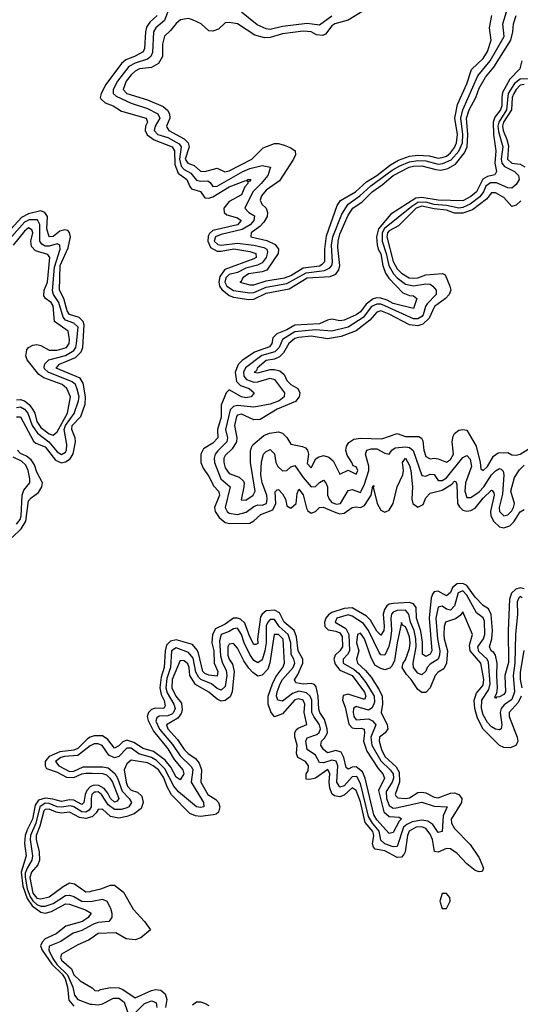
# Model space of a CAD drawing. Header units: inches. Extents: x 2710751 to 2829008, y 857003 to 965602.
# Tile 164 of 256: x 2769646 to 2772091, y 890466 to 895270. Entities that reach past the tile are written whole.
import ezdxf

# ---------------------------------------------------------------- set-up
doc = ezdxf.new("R2010")
doc.units = ezdxf.units.IN
doc.header["$MEASUREMENT"] = 0
doc.layers.add('C7869', color=7, linetype='Continuous')
doc.layers.add('C7879', color=7, linetype='Continuous')

msp = doc.modelspace()

# ---------------------------------------------------------------- linework, layer by layer
at = {"layer": 'C7869', "color": 2}
for points, elevation in [([(2769630, 893331.6), (2769650, 893331.8), (2769713.7, 893213.7), (2769724.6, 893204.6), (2769770, 893186), (2769821.1, 893121.1), (2769850, 893108.7), (2769870, 893113.4), (2769893, 893127), (2769907.5, 893152.5), (2769919.1, 893210), (2769917.7, 893230), (2769901, 893270), (2769902.7, 893290), (2769945.4, 893334.6), (2769966.3, 893393.7), (2769968.2, 893430), (2769956.2, 893496.2), (2769941.6, 893521.6), (2769825.1, 893570), (2769841.2, 893590), (2769918.8, 893621.2), (2769946.6, 893650), (2769954.8, 893670), (2769961.2, 893781.2), (2769956.8, 893796.8), (2769936.5, 893816.5), (2769890, 893831.3), (2769878.2, 893850), (2769861.8, 893910), (2769840.3, 893950), (2769844.7, 894070), (2769883.7, 894156.3), (2769894.8, 894210), (2769890, 894232.3), (2769880.8, 894240.8), (2769865.4, 894245.4), (2769842.5, 894237.5), (2769810, 894213), (2769789.8, 894209.8), (2769778.8, 894250), (2769782, 894310), (2769769.8, 894329.8), (2769750, 894336.8), (2769690, 894322.5), (2769654.9, 894305.1), (2769550, 894191.6)], 2), ([(2769630, 893378.4), (2769650, 893380.7), (2769670.1, 893370.1), (2769685.6, 893350), (2769707.1, 893290), (2769732.9, 893252.9), (2769789.2, 893210), (2769830, 893162), (2769850, 893149.2), (2769870, 893159.5), (2769875.3, 893170), (2769877.1, 893197.1), (2769864.1, 893270), (2769870, 893290.2), (2769911.6, 893348.4), (2769933.3, 893410), (2769936, 893430), (2769926.8, 893466.8), (2769918, 893490), (2769903.2, 893503.2), (2769784.7, 893550), (2769767.1, 893567.1), (2769765.3, 893574.7), (2769768.6, 893591.4), (2769789.4, 893610), (2769870, 893631.7), (2769910, 893655.2), (2769919.8, 893670), (2769924.1, 893690), (2769931.3, 893770), (2769910, 893789.8), (2769870, 893804.6), (2769857.9, 893817.9), (2769837.9, 893890), (2769810.8, 893930), (2769806.4, 893946.4), (2769816.7, 894063.3), (2769843.5, 894150), (2769842.7, 894170), (2769830, 894175.8), (2769790, 894164.6), (2769770, 894165.7), (2769754.1, 894174.1), (2769745, 894190), (2769745, 894270), (2769733.7, 894293.7), (2769693.2, 894293.2), (2769670, 894281.8), (2769608.3, 894211.7)], 6), ([(2769630, 893414.9), (2769650, 893417.6), (2769670, 893410.3), (2769692.2, 893392.2), (2769709.5, 893369.5), (2769720.2, 893350), (2769730.2, 893310), (2769750, 893280.9), (2769790, 893249.1), (2769810, 893242.6), (2769830, 893259.5), (2769879.8, 893350), (2769895.1, 893430), (2769876.9, 893470), (2769853.6, 893490), (2769763.4, 893523.4), (2769739.1, 893539.1), (2769683.5, 893610), (2769676.9, 893630), (2769681.5, 893658.5), (2769690, 893670.6), (2769710, 893682.4), (2769730, 893684.9), (2769750, 893680.3), (2769790, 893658), (2769830, 893656.9), (2769874.7, 893670), (2769887.6, 893690), (2769889.6, 893710), (2769883.7, 893750), (2769816.9, 893796.9), (2769810, 893874.5), (2769799.7, 893890), (2769771.8, 893910), (2769763.5, 893923.5), (2769766, 893950), (2769782.7, 893990), (2769794.2, 894110), (2769784, 894124), (2769722.8, 894142.8), (2769703.7, 894163.7), (2769701.3, 894190), (2769710.9, 894230), (2769705.4, 894245.4), (2769690, 894253.7), (2769670, 894238.7), (2769614.6, 894170)], 10), ([(2769610, 892743.1), (2769653.6, 892786.4), (2769676.9, 892823.1), (2769690, 892922.8), (2769702.4, 892937.6), (2769737.6, 892962.4), (2769754.3, 892990), (2769756.9, 893010), (2769730, 893062.7), (2769718.7, 893098.7), (2769702.8, 893122.8), (2769680.1, 893140.1), (2769650, 893154), (2769635.1, 893170)], 2), ([(2769630, 892808.1), (2769648.4, 892831.6), (2769653.2, 892850), (2769657.7, 892950), (2769665.8, 892974.2), (2769695.6, 893010), (2769696, 893030), (2769687.8, 893070), (2769676, 893096), (2769655.5, 893115.5), (2769615.2, 893135.2)], 6), ([(2770000, 891772.6), (2769990.9, 891769.1), (2769978, 891762), (2769930, 891713.5), (2769910, 891705.8), (2769841.6, 891698.4), (2769790, 891674.4), (2769778.3, 891661.7), (2769771.1, 891650), (2769770.2, 891630.2), (2769777.2, 891617.2), (2769830, 891598.8), (2769874.4, 891574.4), (2769910, 891571.9), (2769950, 891590.2), (2769970, 891593.7), (2770000, 891593.3)], 2), ([(2770000, 891732.7), (2769990, 891727.9), (2769930, 891679.8), (2769864.4, 891675.6), (2769847.2, 891670), (2769820.4, 891650), (2769837, 891630), (2769890, 891601.2), (2769910, 891603.7), (2769956.1, 891623.9), (2770000, 891624.6)], 6), ([(2770000, 891531.4), (2769990, 891527.6), (2769974.2, 891510), (2769965.8, 891490), (2769960.3, 891450), (2769950, 891440.5), (2769910, 891461.8), (2769890, 891463.7), (2769850, 891455.1), (2769807.6, 891467.6), (2769770, 891471.9), (2769738.4, 891461.6), (2769722, 891438), (2769709.1, 891370), (2769682.4, 891317.6), (2769673.6, 891290), (2769670.1, 891250.1), (2769678.2, 891190), (2769652.7, 891110), (2769662.1, 891042.1), (2769682, 890982), (2769706.4, 890946.4), (2769750, 890914.8), (2769770, 890911), (2769801.7, 890918.3), (2769870, 890955.8), (2769890, 890954.9), (2769967.6, 890927.6), (2769995.5, 890910), (2769980.4, 890890), (2769953, 890870), (2769872, 890848), (2769823.8, 890810), (2769770, 890786.2), (2769755.5, 890770), (2769748.7, 890751.3), (2769755.3, 890730), (2769802.7, 890662.7), (2769853.2, 890613.2), (2769867.6, 890590), (2769879.2, 890550), (2769886.9, 890486.9), (2769910, 890457.3)], 2), ([(2770000, 891490.8), (2769999.3, 891490), (2769994.8, 891470), (2769995.3, 891430), (2769986.2, 891413.8), (2769970, 891404.1), (2769950, 891404.5), (2769910, 891429.1), (2769893.7, 891433.7), (2769850, 891427.4), (2769830, 891429.9), (2769790, 891446.1), (2769770, 891447.4), (2769745.1, 891430), (2769725.2, 891350), (2769699.5, 891290), (2769697.2, 891270), (2769709.4, 891190), (2769705.5, 891170), (2769682, 891130), (2769673.6, 891106.4), (2769672.9, 891087.1), (2769683.1, 891030), (2769698.1, 890990), (2769710, 890971.7), (2769730, 890952.8), (2769750, 890944.4), (2769770, 890944.6), (2769810, 890957.1), (2769870, 890996.2), (2769890, 890999.1), (2769910, 890992.7), (2769950, 890968.5), (2769990, 890968.3), (2770000, 890969.9)], 6), ([(2770000, 891381.5), (2769999.2, 891380.8), (2769970, 891373.2), (2769937.7, 891377.7), (2769890, 891402.7), (2769850, 891399.4), (2769823.9, 891403.9), (2769790, 891417.7), (2769770, 891417.2), (2769764.3, 891410), (2769745.1, 891334.9), (2769727.1, 891290), (2769726.8, 891270), (2769741.8, 891210), (2769743.2, 891170), (2769734.1, 891145.9), (2769703.6, 891110), (2769695.6, 891084.4), (2769710, 891008), (2769730, 890983.5), (2769750, 890980.9), (2769790, 890990.4), (2769858.5, 891041.5), (2769890, 891058), (2769914.6, 891054.6), (2769970, 891015.5), (2769990, 891016.4), (2770000, 891019)], 10), ([(2770000, 890853.3), (2769950, 890826), (2769907.5, 890812.5), (2769847.5, 890772.5), (2769790.5, 890750), (2769788.4, 890730), (2769807.9, 890690), (2769830, 890659.4), (2769880.4, 890610), (2769905.5, 890550), (2769914.3, 890510), (2769930.4, 890490), (2769990, 890467), (2770000, 890466.1)], 6), ([(2770000, 890791), (2769981.7, 890778.3), (2769930, 890755.6), (2769850.8, 890710), (2769845.7, 890694.3), (2769850, 890680.7), (2769898.9, 890638.9), (2769910.6, 890610), (2769941.2, 890581.2), (2770000, 890545.8)], 10)]:
    msp.add_lwpolyline(points, dxfattribs=dict(at, elevation=elevation))
at = {"layer": 'C7879', "color": 2}
for points, elevation in [([(2770370.4, 895310), (2770353.3, 895266.7), (2770310.3, 895230), (2770299.7, 895210), (2770295, 895110), (2770287.4, 895090), (2770270, 895077.8), (2770210, 895058.7), (2770179, 895041), (2770124.2, 894970), (2770102.3, 894930), (2770102.4, 894910), (2770117, 894897), (2770190, 894862.4), (2770270, 894836.9), (2770320.3, 894810), (2770330.2, 894790), (2770307.1, 894750), (2770302.8, 894730), (2770321.3, 894710), (2770370, 894695.8), (2770425.1, 894665.1), (2770435.2, 894650), (2770426.7, 894590), (2770435.3, 894555.3), (2770450, 894538.5), (2770481.5, 894521.5), (2770510, 894487.4), (2770530, 894482.2), (2770564.4, 894484.4), (2770576.2, 894476.2), (2770590, 894455.5), (2770610, 894457.7), (2770736.3, 894530), (2770770, 894544.1), (2770830, 894559.3), (2770870.6, 894550.6), (2770858, 894510), (2770825.8, 894470), (2770784.9, 894430), (2770746.4, 894350), (2770765.5, 894330), (2770792.4, 894312.4), (2770790.3, 894290), (2770771.2, 894268.8), (2770732.9, 894247.1), (2770630, 894222.4), (2770602.8, 894210), (2770596.5, 894190), (2770613.2, 894173.2), (2770630, 894169.5), (2770710, 894180.1), (2770789.8, 894170.2), (2770838.6, 894158.6), (2770852.9, 894150), (2770856.5, 894136.5), (2770849.2, 894110), (2770830, 894083.1), (2770807.5, 894072.5), (2770750, 894057.4), (2770710, 894036.8), (2770670, 894026.2), (2770661.1, 894018.9), (2770653, 894010), (2770648.8, 893990), (2770657.5, 893970), (2770690, 893948.7), (2770770, 893936.6), (2770790, 893938.6), (2770850, 893964.3), (2770950, 893982.8), (2771044.7, 894035.3), (2771134.3, 894045.7), (2771161.1, 894058.9), (2771170.8, 894070), (2771173.6, 894086.4), (2771169.1, 894169.1), (2771175.9, 894210), (2771219.2, 894320.8), (2771249.9, 894370.1), (2771306.6, 894410), (2771361, 894459), (2771464.4, 894535.6), (2771502.5, 894557.5), (2771550, 894577.2), (2771590, 894583.8), (2771630, 894581.3), (2771690, 894565.6), (2771712.1, 894567.9), (2771753.5, 894586.5), (2771790.8, 894629.2), (2771808, 894670), (2771810.5, 894710), (2771801.1, 894790), (2771810.6, 894830), (2771884, 894996), (2771944.2, 895070), (2772011.7, 895188.3), (2772005.3, 895250), (2772029.8, 895330.2)], 6), ([(2771330, 895316.4), (2771250, 895268), (2771184.9, 895250), (2771170, 895239.6), (2771140.3, 895199.7), (2771126.9, 895193.1), (2771096.4, 895196.4), (2771070, 895210.8), (2771030, 895214.6), (2770930, 895201.5), (2770870, 895183), (2770842, 895182), (2770795.2, 895195.2), (2770709.4, 895249.4), (2770670, 895256), (2770650, 895254.5), (2770616.5, 895223.5), (2770590, 895213.6), (2770570, 895216.2), (2770532, 895250), (2770490, 895269.6), (2770470, 895275.6), (2770432, 895270), (2770410, 895252), (2770382.9, 895217.1), (2770354, 895190), (2770343.1, 895150), (2770343.8, 895090), (2770324, 895056), (2770290, 895037.4), (2770231.3, 895030), (2770210, 895018.9), (2770190, 895001.6), (2770166.5, 894970), (2770152.2, 894930), (2770170, 894910.4), (2770270, 894879.6), (2770346.2, 894846.2), (2770368.3, 894828.3), (2770378.3, 894810), (2770379.6, 894790), (2770363.1, 894750), (2770365.2, 894745.2), (2770374.4, 894730), (2770449.5, 894689.5), (2770468.9, 894670), (2770473.4, 894650), (2770454.9, 894590), (2770466.7, 894570), (2770498.9, 894558.9), (2770530, 894530.4), (2770550, 894529.1), (2770610, 894545.5), (2770648.5, 894528.5), (2770670, 894532.4), (2770779.6, 894590), (2770835.1, 894644.9), (2770890, 894666.4), (2770910, 894666), (2770938, 894658), (2770970, 894644.9), (2770990.8, 894630), (2770993.4, 894610), (2770983.8, 894590), (2770915.6, 894484.4), (2770850, 894438.4), (2770826.4, 894410), (2770820.4, 894390), (2770828, 894370), (2770850.6, 894350), (2770857.1, 894330), (2770854, 894310), (2770838.4, 894281.6), (2770819.1, 894260.9), (2770776.3, 894230), (2770774.8, 894210), (2770852.5, 894192.5), (2770893.7, 894173.7), (2770910.7, 894150), (2770908.7, 894130), (2770852.5, 894047.5), (2770830, 894039.1), (2770763.8, 894030), (2770735.5, 894010), (2770728, 893992), (2770722, 893990), (2770770, 893977), (2770790, 893976), (2770850, 893996), (2770939.3, 894010), (2770970, 894022.2), (2771030, 894058.6), (2771110, 894069.4), (2771123.5, 894076.5), (2771136.4, 894090), (2771135.8, 894150), (2771144.1, 894215.9), (2771196.4, 894363.6), (2771212.9, 894387.1), (2771285.6, 894430), (2771340.4, 894479.6), (2771390, 894510.3), (2771457.4, 894562.6), (2771495.6, 894584.4), (2771550, 894604), (2771590, 894608.8), (2771646, 894606), (2771690, 894594.9), (2771710, 894597.6), (2771730, 894604.7), (2771750, 894620.2), (2771770, 894645.7), (2771779.8, 894670), (2771783.5, 894710), (2771771.5, 894790), (2771784.2, 894855.8), (2771830, 894957.3), (2771852.4, 895027.6), (2771910, 895080.5), (2771930, 895114.8), (2771949.2, 895170), (2771940.9, 895230), (2771951.8, 895290)], 10), ([(2770317.4, 895290), (2770281.5, 895258.5), (2770266.1, 895233.9), (2770260.2, 895210), (2770255.6, 895130), (2770250, 895113.2), (2770207.3, 895090), (2770165.4, 895074.6), (2770143.5, 895056.5), (2770066.4, 894953.6), (2770043.7, 894910), (2770039.5, 894890), (2770043.2, 894883.2), (2770064.1, 894864.1), (2770102.8, 894850), (2770144.2, 894824.2), (2770264, 894790), (2770270.3, 894770), (2770261.1, 894750), (2770259.6, 894730), (2770268.2, 894708.2), (2770303.6, 894683.6), (2770390.3, 894650), (2770402, 894630), (2770403.5, 894563.5), (2770420.7, 894520.7), (2770462.6, 894490), (2770476.4, 894456.4), (2770485.4, 894445.4), (2770530, 894432), (2770550, 894401.6), (2770570, 894398.9), (2770590, 894405.2), (2770670, 894454.7), (2770750, 894484.7), (2770758, 894482), (2770758, 894490), (2770774.8, 894490), (2770770, 894482), (2770761, 894479), (2770761, 894470), (2770745.8, 894454.2), (2770730, 894415.1), (2770670, 894383.5), (2770643.1, 894350), (2770645.3, 894330), (2770658.2, 894318.2), (2770710, 894303.7), (2770728.2, 894290), (2770710, 894269.1), (2770590, 894241.5), (2770573.6, 894226.4), (2770566.8, 894213.2), (2770564.9, 894190), (2770578.6, 894158.6), (2770610, 894141.2), (2770630, 894140.2), (2770691.5, 894151.5), (2770770, 894139), (2770799.1, 894130), (2770800.4, 894110), (2770790, 894103.5), (2770648.4, 894051.6), (2770623.7, 894016.3), (2770618.9, 893990), (2770622.8, 893970), (2770633.1, 893953.1), (2770670, 893923.6), (2770690, 893916.5), (2770764.8, 893904.8), (2770790, 893906.2), (2770850, 893935.8), (2770963, 893957), (2771050, 894010.1), (2771163, 894017), (2771190.8, 894029.2), (2771205.3, 894050), (2771208.9, 894070), (2771199.1, 894159.1), (2771200.7, 894190), (2771210, 894223.8), (2771250, 894317), (2771272.6, 894350), (2771318.1, 894381.9), (2771367.4, 894430), (2771416.3, 894463.7), (2771470, 894510.2), (2771547.8, 894550), (2771570, 894556.1), (2771610, 894557.4), (2771678.3, 894538.3), (2771703.5, 894536.5), (2771736.5, 894543.5), (2771774.4, 894565.6), (2771819, 894621), (2771831.1, 894650), (2771835, 894710), (2771828.4, 894790), (2771841.8, 894830), (2771873, 894890), (2771890, 894935.5), (2771920.5, 894990), (2771961.8, 895038.2), (2772044.4, 895170), (2772054, 895210), (2772057, 895250), (2772070, 895291)], 2), ([(2771170, 895287.7), (2771110, 895242.7), (2771050, 895252.1), (2770930, 895236.8), (2770870, 895222.9), (2770850, 895225), (2770805.5, 895245.5), (2770730, 895306)], 6), ([(2772098.7, 895070), (2772088, 895030), (2772040.3, 894979.7), (2772004.7, 894915.3), (2772000.2, 894890), (2772001.2, 894850), (2771994.5, 894830), (2771966, 894794), (2771958, 894770), (2771959.7, 894710), (2771972.1, 894630), (2771966.3, 894570), (2771974.4, 894530), (2771966.4, 894513.6), (2771930, 894504.5), (2771907.3, 894492.7), (2771876.9, 894430), (2771850, 894407), (2771810, 894385.8), (2771690, 894388.7), (2771610, 894403), (2771581.3, 894398.7), (2771459.4, 894320.6), (2771398.5, 894250), (2771388.9, 894210), (2771392.1, 894172.1), (2771397.2, 894150), (2771410, 894127.3), (2771419.3, 894070), (2771432.8, 894032.8), (2771448.4, 894008.4), (2771518, 893938), (2771550, 893924.9), (2771570, 893922.8), (2771586, 893910), (2771570, 893861.2), (2771470, 893885), (2771441, 893901), (2771410, 893911.1), (2771390, 893912.3), (2771372.6, 893907.4), (2771337.6, 893882.4), (2771310, 893844.2), (2771290, 893829.8), (2771230, 893803.5), (2771210, 893800.4), (2771170, 893808.2), (2771150, 893804.7), (2771110, 893785.7), (2770990, 893780.3), (2770950, 893756.4), (2770901.9, 893738.1), (2770882.2, 893717.8), (2770877.4, 893690), (2770865.4, 893674.6), (2770792.9, 893647.1), (2770733.1, 893606.9), (2770712.8, 893587.2), (2770697.7, 893550), (2770704.5, 893504.5), (2770724.7, 893484.7), (2770766.8, 893470), (2770790.6, 893450), (2770776.3, 893430), (2770750, 893424.4), (2770729.3, 893430), (2770670, 893463.7), (2770654, 893450), (2770630.3, 893390), (2770630.2, 893330), (2770612.4, 893270), (2770613.1, 893230), (2770590, 893203.6), (2770543.4, 893176.6), (2770530.4, 893149.6), (2770530.4, 893110), (2770542.2, 893082.2), (2770570, 893040.7), (2770593.8, 892993.8), (2770617.1, 892970), (2770619.9, 892959.9), (2770622, 892950), (2770598.3, 892890), (2770600.3, 892870), (2770620.7, 892840.7), (2770650, 892817.4), (2770672.6, 892812.6), (2770770, 892814), (2770790, 892825.5), (2770824.1, 892855.9), (2770882, 892878), (2770897.4, 892910), (2770893.6, 892966.4), (2770903.7, 892976.3), (2770910, 892977.3), (2770930, 892957.3), (2770944.4, 892930), (2770950, 892898), (2770970, 892886.4), (2770996.2, 892910), (2771002, 892958), (2771010, 892978.8), (2771030, 892951), (2771046.1, 892886.1), (2771053.8, 892873.8), (2771070, 892862), (2771090, 892870.6), (2771110, 892890.5), (2771127.8, 892892.2), (2771190, 892864.9), (2771210, 892859.6), (2771230, 892862), (2771270, 892890.4), (2771290, 892894), (2771310, 892890.4), (2771330, 892900.5), (2771362, 892950), (2771370, 892994), (2771378, 892998), (2771371.6, 892988.4), (2771392.2, 892910), (2771410, 892877.3), (2771430, 892867.7), (2771450, 892876.3), (2771469.8, 892910.2), (2771489, 892991), (2771517.6, 893050), (2771521.3, 893070), (2771516, 893110), (2771530, 893130.4), (2771550, 893094.8), (2771555.6, 893070), (2771565.2, 892990), (2771561.5, 892930), (2771566, 892910), (2771590, 892891.7), (2771616, 892904), (2771630, 892937.3), (2771650, 892960.4), (2771710, 892975.2), (2771755.8, 893004.2), (2771770, 893019.1), (2771776.7, 893016.7), (2771781.6, 893001.6), (2771784.6, 892910), (2771793.4, 892893.4), (2771810, 892877.6), (2771830, 892872), (2771850, 892875.3), (2771870, 892886.4), (2771910, 892934.9), (2771950, 892974.4), (2771953.7, 892973.7), (2771962, 892962), (2771963.1, 892950), (2771944.9, 892870), (2771947.4, 892850), (2771961.8, 892821.8), (2771990, 892795.3), (2772010, 892790.3), (2772039.3, 892800.7), (2772060.1, 892819.9), (2772090, 892868.5), (2772110, 892879.5)], 2), ([(2772138.9, 894981.1), (2772090, 894980.6), (2772061.8, 894958.2), (2772031.9, 894910), (2772022.7, 894830), (2771985.4, 894770), (2771981.7, 894750), (2771984.1, 894724.1), (2772005.1, 894650), (2771997.9, 894590), (2772001.4, 894570), (2772014.2, 894554.2), (2772063.1, 894530), (2772082.6, 894510), (2772084.6, 894490), (2772070, 894465.6), (2772050, 894448), (2772030, 894449.8), (2771974.4, 894474.4), (2771945.4, 894474.6), (2771923, 894457), (2771910.6, 894429.4), (2771893.5, 894406.5), (2771846.7, 894370), (2771810, 894353.3), (2771790, 894351.2), (2771730, 894363.6), (2771670, 894367.9), (2771630, 894379), (2771590, 894377.4), (2771560.9, 894359.1), (2771428.2, 894251.8), (2771416.8, 894230), (2771416.4, 894190), (2771435.8, 894130), (2771448.2, 894070), (2771472, 894030), (2771490.2, 894010), (2771530, 893979.3), (2771570, 893971.8), (2771630, 893981.3), (2771650, 893979), (2771664.4, 893970), (2771680.3, 893950), (2771679.5, 893930), (2771635.7, 893884.3), (2771627.3, 893870), (2771616.5, 893830), (2771610, 893822), (2771590, 893810.8), (2771570, 893809.9), (2771430, 893874.7), (2771410, 893882.3), (2771390, 893882.7), (2771364.7, 893870), (2771323.5, 893816.5), (2771249.5, 893770.5), (2771170, 893750.9), (2771090, 893757.2), (2770990, 893746.4), (2770929.1, 893710), (2770912.7, 893670), (2770892.7, 893650), (2770828.2, 893631.8), (2770748.9, 893571.1), (2770739.7, 893550), (2770740.7, 893530), (2770754.5, 893514.5), (2770790, 893502.2), (2770810, 893502.3), (2770870, 893520.7), (2770890, 893514.3), (2770939.5, 893450), (2770937.6, 893430), (2770914, 893410), (2770870, 893394), (2770790, 893379.1), (2770710, 893387.8), (2770690, 893382.7), (2770673.4, 893366.6), (2770651.2, 893270), (2770661.2, 893230), (2770658, 893210), (2770613.4, 893166.6), (2770601.3, 893150), (2770595.5, 893130), (2770597.3, 893110), (2770628, 893030), (2770674, 892990), (2770649.2, 892889.2), (2770659.5, 892870), (2770670, 892862.3), (2770710, 892856.5), (2770752.4, 892867.6), (2770790, 892894.3), (2770810, 892902.3), (2770830, 892902), (2770851.1, 892910), (2770855.1, 892930), (2770852.7, 892950), (2770830.7, 893010.7), (2770823.7, 893050), (2770827.1, 893112.9), (2770837, 893150), (2770850, 893163), (2770870, 893172.4), (2770890, 893151.3), (2770897.4, 893110), (2770907.4, 893090), (2770930, 893068.2), (2770950, 893070.4), (2770970, 893088.4), (2770990, 893095.5), (2771030, 893036.5), (2771070, 892990.4), (2771090, 892992.4), (2771110, 893012.4), (2771130, 893023), (2771141.6, 893010), (2771148.7, 892990), (2771150.2, 892950), (2771157.3, 892930), (2771170, 892914.6), (2771193.8, 892906.2), (2771213.3, 892910), (2771250, 892972.7), (2771270, 892978.4), (2771310, 892963.8), (2771314.3, 892970), (2771330, 893004), (2771350.6, 893070), (2771351.5, 893091.5), (2771335.1, 893150), (2771341.2, 893170), (2771363.1, 893176.9), (2771390, 893176.1), (2771430, 893155.5), (2771450, 893150.8), (2771463.7, 893170), (2771479.4, 893180.6), (2771530, 893186), (2771550, 893183.1), (2771568.1, 893168.1), (2771610, 893046.8), (2771630, 893043), (2771650, 893052), (2771670, 893050.4), (2771690, 893022.4), (2771710, 893020.9), (2771730, 893035.3), (2771810, 893134.4), (2771830, 893144.4), (2771845.7, 893125.7), (2771852.8, 893090), (2771823, 893010), (2771820.7, 892970), (2771830, 892939.3), (2771850, 892938), (2771890, 892966.7), (2771912.9, 892990), (2771950, 893048.7), (2771970, 893068.7), (2771990, 893080.4), (2771997.2, 893077.2), (2772006.7, 893066.7), (2772010.3, 893050), (2772004.2, 892955.8), (2771988.2, 892890), (2771989.1, 892870), (2772010, 892848.8), (2772030, 892854), (2772050, 892874.4), (2772058.2, 892890), (2772063.1, 892910), (2772044.4, 892970), (2772063.3, 893036.7), (2772086.5, 893073.5), (2772110, 893096.4)], 6), ([(2772110, 894953.6), (2772089.6, 894950.4), (2772070, 894929.7), (2772058.9, 894910), (2772051.1, 894890), (2772047.5, 894830), (2772009.5, 894770), (2772004.7, 894750), (2772006.5, 894730), (2772025.8, 894685.8), (2772034, 894654), (2772028.4, 894590), (2772050, 894570.3), (2772090, 894564.6), (2772112.9, 894552.9)], 10), ([(2772094, 894386), (2772070, 894364.5), (2772050, 894359.3), (2772010, 894402), (2771970, 894425.2), (2771950, 894425.2), (2771925.4, 894394.6), (2771856.9, 894343.1), (2771810, 894325.8), (2771770, 894326.4), (2771730, 894339.9), (2771670, 894346.6), (2771610, 894360.7), (2771581.8, 894350), (2771495.3, 894264.7), (2771450, 894239.8), (2771442.5, 894230), (2771438.7, 894210), (2771469.4, 894090), (2771490, 894053.7), (2771510, 894033.1), (2771548, 894010), (2771570, 894008.2), (2771590, 894010.3), (2771630, 894025.2), (2771711.6, 894031.6), (2771724.7, 894024.7), (2771747.3, 893970), (2771751.3, 893950), (2771743, 893930), (2771724.9, 893910), (2771672.2, 893870), (2771645.9, 893814.1), (2771615.3, 893784.7), (2771590, 893777.1), (2771550, 893781.5), (2771450, 893834), (2771410, 893849.7), (2771390, 893843.6), (2771356.7, 893803.3), (2771288.6, 893751.4), (2771216.2, 893723.8), (2771150, 893712.9), (2771070, 893725.4), (2771010, 893719.8), (2770990, 893713.8), (2770960.2, 893690), (2770934.9, 893645.1), (2770915, 893625), (2770890, 893613.8), (2770850, 893607.3), (2770805.5, 893570), (2770802.8, 893557.2), (2770792, 893550), (2770810, 893547), (2770870, 893563.6), (2770890, 893564), (2770917.2, 893557.2), (2770938.4, 893538.4), (2770950.4, 893510), (2770970, 893490.4), (2771004, 893470), (2771014.9, 893450), (2771010.5, 893430), (2770992.4, 893407.6), (2770903.8, 893370), (2770820.9, 893319.1), (2770790, 893316.9), (2770730, 893344.7), (2770710, 893340.7), (2770705.7, 893334.3), (2770696, 893290), (2770706.3, 893230), (2770704.6, 893210), (2770684.2, 893175.8), (2770650, 893143.7), (2770643.1, 893130), (2770643.6, 893110), (2770650, 893084), (2770670, 893056.4), (2770718.5, 893038.5), (2770738.5, 893018.5), (2770742.4, 893010), (2770741.1, 892990), (2770728, 892928), (2770750, 892926.4), (2770786.6, 892950), (2770796.3, 892970), (2770772.6, 893110), (2770773.4, 893166.6), (2770777.6, 893182.4), (2770784.4, 893195.6), (2770838.4, 893241.6), (2770866.6, 893253.4), (2770910, 893259.3), (2770930, 893252.4), (2770951.5, 893231.5), (2770970, 893198.8), (2771028.1, 893188.1), (2771041.4, 893181.4), (2771051, 893170), (2771056, 893150), (2771050, 893104.7), (2771070, 893082.8), (2771092.1, 893127.9), (2771103.7, 893136.3), (2771130, 893144), (2771155.9, 893135.9), (2771177.5, 893117.5), (2771210, 893052), (2771250, 893072), (2771290, 893052), (2771297.2, 893070), (2771290, 893088), (2771274, 893094), (2771268.7, 893110), (2771245.6, 893145.6), (2771239.3, 893170), (2771242.7, 893190), (2771253.3, 893206.7), (2771277.4, 893222.6), (2771311.1, 893228.9), (2771415.2, 893224.8), (2771490, 893250.7), (2771530, 893237.1), (2771596.2, 893236.2), (2771608.5, 893228.5), (2771614.6, 893214.6), (2771620.4, 893170), (2771630, 893138), (2771650, 893126.8), (2771670, 893131), (2771690, 893127.7), (2771730, 893110.7), (2771750, 893123.8), (2771764.5, 893150), (2771758, 893210), (2771762.4, 893237.6), (2771769.6, 893250.4), (2771790, 893267.7), (2771810, 893270.7), (2771830, 893266.8), (2771875.5, 893190), (2771894.9, 893110), (2771898, 893078), (2771910, 893070.8), (2771930, 893090.8), (2771960.1, 893139.9), (2771983.3, 893156.7), (2772030, 893158.4), (2772050, 893147.7), (2772070, 893144.9), (2772090, 893150.6), (2772130, 893174.9)], 10), ([(2772110, 892492.4), (2772090, 892497.6), (2772069.2, 892490.8), (2772048.1, 892471.9), (2772037.8, 892442.2), (2772032.2, 892290), (2772033, 892133), (2772016, 892070), (2772018.7, 891990), (2772010, 891977), (2771990, 891965.6), (2771974.8, 891965.2), (2771970, 891958), (2771966.8, 891966.8), (2771976.2, 891983.8), (2771978.9, 892010), (2771975.6, 892070), (2771978.3, 892130), (2771969.8, 892169.8), (2771962, 892182), (2771949.4, 892190), (2771940.7, 892210), (2771951.2, 892248.8), (2771955.4, 892290), (2771948, 892368), (2771934.8, 892394.8), (2771910, 892411.8), (2771870, 892452.8), (2771829.3, 892509.3), (2771810, 892518.5), (2771782.4, 892517.6), (2771760.3, 892499.7), (2771750, 892476), (2771730, 892459.6), (2771690, 892482), (2771670, 892478.4), (2771663.1, 892470), (2771655.2, 892450), (2771646.3, 892350), (2771659.6, 892190), (2771650, 892174), (2771630, 892163.5), (2771613.6, 892173.6), (2771613.6, 892233.6), (2771605.9, 892285.9), (2771583.5, 892350), (2771582.2, 892402.2), (2771570, 892419.7), (2771550, 892425.8), (2771470, 892421.4), (2771450, 892418.5), (2771438.7, 892410), (2771427.5, 892392.5), (2771421.3, 892370), (2771426.7, 892310), (2771423.8, 892290), (2771410, 892266.6), (2771390, 892287), (2771359.5, 892339.5), (2771339.3, 892359.3), (2771270, 892400.9), (2771230, 892396.8), (2771170, 892378), (2771153.7, 892366.3), (2771140.8, 892350), (2771134.9, 892330), (2771136.5, 892310), (2771152.5, 892292.5), (2771190, 892286.3), (2771210, 892277.7), (2771220.4, 892260.4), (2771222, 892210), (2771210.3, 892190), (2771187, 892170), (2771180.2, 892150), (2771186.3, 892126.3), (2771210, 892096.1), (2771270.2, 892070), (2771330.3, 891989.7), (2771336, 891970), (2771330, 891953.2), (2771250, 891979.1), (2771226.7, 891973.3), (2771222.3, 891950), (2771235.4, 891915.4), (2771253.4, 891833.4), (2771270, 891815.6), (2771290, 891811.3), (2771313.4, 891813.4), (2771327.9, 891807.9), (2771330.2, 891790.2), (2771324.6, 891750), (2771340.8, 891700.8), (2771396, 891616), (2771420.4, 891590), (2771428.2, 891570), (2771398.5, 891510), (2771424.7, 891404.7), (2771450, 891383.1), (2771499.5, 891379.5), (2771510.6, 891370.6), (2771499.9, 891360.1), (2771470, 891303.7), (2771450, 891299.5), (2771390, 891366), (2771376, 891390), (2771333.5, 891570), (2771319.7, 891599.7), (2771290, 891624.7), (2771270, 891623.5), (2771250, 891612.7), (2771241.3, 891621.3), (2771229.8, 891669.8), (2771215.5, 891695.5), (2771190, 891704.4), (2771150, 891693.6), (2771130, 891709.5), (2771117.6, 891730), (2771119.6, 891750), (2771135.4, 891764.6), (2771148.7, 891790), (2771148.1, 891810), (2771134.9, 891854.9), (2771111.8, 891890), (2771106.3, 891906.3), (2771103.1, 891970), (2771094.5, 892014.5), (2771086.2, 892026.2), (2771070, 892031.8), (2771030, 892028.6), (2770994.6, 892034.6), (2770988.7, 892048.7), (2771005.3, 892074.7), (2771028.7, 892130), (2771028.6, 892150), (2771005.6, 892190), (2770998.7, 892258.7), (2770986.2, 892290), (2770938.5, 892330), (2770915.7, 892375.7), (2770890, 892389.8), (2770850, 892385.4), (2770830.4, 892370), (2770822.8, 892357.2), (2770806.8, 892246.8), (2770810, 892226), (2770798.8, 892221.2), (2770790, 892221.2), (2770770, 892259.3), (2770745, 892325), (2770724.5, 892344.5), (2770710, 892349.8), (2770690, 892349.8), (2770650, 892321.1), (2770602.1, 892297.9), (2770587.7, 892270), (2770584.9, 892230), (2770594, 892190), (2770595.2, 892130), (2770614.6, 892090), (2770610, 892067.6), (2770570, 892071.2), (2770550, 892079.7), (2770540.4, 892090), (2770519.1, 892179.1), (2770513.4, 892193.4), (2770490, 892221.3), (2770410, 892244.5), (2770382, 892238), (2770362.5, 892217.5), (2770356, 892190), (2770351.9, 892110), (2770337.2, 892062.8), (2770330.9, 892010), (2770337.2, 891977.2), (2770351.7, 891948.3), (2770357.3, 891922.7), (2770350, 891909.8), (2770310, 891911.2), (2770290, 891904), (2770274.9, 891890), (2770268.5, 891870), (2770273.4, 891850), (2770299.4, 891799.4), (2770370, 891713.1), (2770401.2, 891661.2), (2770443.1, 891610), (2770448.4, 891590), (2770430, 891560.9), (2770410, 891574), (2770383.8, 891623.8), (2770357.3, 891657.3), (2770299.5, 891699.5), (2770250, 891714.8), (2770204.2, 891744.2), (2770170, 891755.6), (2770150, 891747.3), (2770130, 891726.6), (2770110, 891715.1), (2770077.5, 891757.5), (2770050, 891776.3), (2770010, 891776.4), (2770000, 891772.6)], 2), ([(2772099.6, 892450), (2772090, 892456), (2772083.1, 892450), (2772074.9, 892430), (2772078, 892370), (2772067.7, 892270), (2772064.6, 892130), (2772055.5, 892070), (2772062.7, 891990), (2772050, 891953), (2772012.2, 891927.8), (2771997.6, 891910), (2771992.1, 891890), (2772000.3, 891830), (2771997.3, 891810), (2771990, 891804.5), (2771970, 891808.3), (2771950, 891820.4), (2771930, 891840.5), (2771910, 891878.4), (2771901.8, 891910), (2771903.5, 891950), (2771937.7, 892002.3), (2771944.1, 892030), (2771936, 892136), (2771929.8, 892150), (2771888.2, 892188.2), (2771882.8, 892210), (2771910.5, 892249.5), (2771917.7, 892270), (2771915.6, 892335.6), (2771910, 892351.2), (2771876.6, 892376.6), (2771830, 892463), (2771810, 892482.7), (2771787, 892473), (2771770.2, 892410), (2771750.2, 892389.8), (2771730, 892393.7), (2771710, 892408), (2771690, 892403.7), (2771679, 892350), (2771687.3, 892250), (2771698.5, 892190), (2771696.9, 892170), (2771689.3, 892150.7), (2771650, 892125.4), (2771636.5, 892110), (2771629, 892091), (2771610, 892073.6), (2771590, 892081.1), (2771568.7, 892110), (2771567.9, 892130), (2771583, 892210), (2771581.5, 892250), (2771573.3, 892290), (2771555, 892330), (2771546.6, 892370), (2771530, 892389.8), (2771490, 892387.1), (2771470, 892379.8), (2771461.3, 892370), (2771458, 892350), (2771462.2, 892290), (2771457.4, 892250), (2771448.5, 892211.5), (2771430, 892169.6), (2771410, 892171.6), (2771402.2, 892182.2), (2771350, 892289.7), (2771324.7, 892324.7), (2771270, 892359.2), (2771250, 892365.8), (2771195.5, 892350), (2771186.7, 892330), (2771238.9, 892298.9), (2771253.9, 892270), (2771256.9, 892190), (2771247.3, 892172.7), (2771225.2, 892150), (2771225.5, 892130), (2771279.5, 892099.5), (2771301, 892081), (2771336.2, 892036.2), (2771376.8, 891970), (2771379.6, 891940.4), (2771367.5, 891912.5), (2771350, 891900.5), (2771290, 891919.7), (2771276.4, 891910), (2771274.9, 891890), (2771278, 891870), (2771290, 891854.6), (2771350, 891858.9), (2771369.2, 891849.2), (2771384.6, 891830), (2771360.9, 891770), (2771366.2, 891730), (2771410, 891653.6), (2771455.2, 891610), (2771469.3, 891590), (2771471.6, 891570), (2771464.7, 891550), (2771435.2, 891504.8), (2771438.3, 891470), (2771450, 891436.4), (2771470, 891423.2), (2771484.3, 891424.3), (2771610, 891452.6), (2771670, 891433.4), (2771733, 891430), (2771714.8, 891385.2), (2771710, 891309), (2771690, 891305.1), (2771663.2, 891343.2), (2771639.2, 891359.2), (2771610, 891364.1), (2771563.4, 891356.6), (2771536.1, 891343.9), (2771521, 891330), (2771490, 891235.6), (2771470, 891234.5), (2771429.2, 891249.2), (2771410, 891267.3), (2771401, 891310), (2771368.4, 891350), (2771350, 891383), (2771310, 891542.9), (2771294, 891574), (2771290, 891578), (2771270, 891576.4), (2771230, 891532.6), (2771210, 891524.8), (2771195.3, 891550), (2771199.8, 891630), (2771191.9, 891651.9), (2771170, 891656.8), (2771130, 891645), (2771110, 891646.3), (2771090, 891681.6), (2771049.8, 891709.8), (2771043.1, 891750), (2771050, 891765.5), (2771097, 891783), (2771108.2, 891791.8), (2771114.6, 891810), (2771110.4, 891830.4), (2771082, 891870), (2771073.6, 891890), (2771072.1, 891950), (2771065.1, 891970), (2771046.1, 891986.1), (2771010, 891993.7), (2770977.9, 891982.1), (2770930, 891945.7), (2770906.6, 891950), (2770900.8, 891970), (2770903.2, 891990), (2770918.3, 892030), (2770929.9, 892050.1), (2770981.2, 892110), (2770989.8, 892130), (2770985.3, 892150), (2770972.2, 892172.2), (2770969.8, 892230), (2770957.7, 892270), (2770913.6, 892310), (2770890, 892344), (2770870, 892343.5), (2770857.3, 892330), (2770850, 892312.3), (2770849.3, 892230), (2770843, 892190), (2770830, 892147), (2770810, 892131.5), (2770790, 892143), (2770770, 892173.3), (2770742.5, 892230), (2770729.8, 892270), (2770710, 892301.3), (2770690, 892298.3), (2770670, 892284.8), (2770630, 892269.6), (2770621.2, 892238.8), (2770626.9, 892166.9), (2770634.6, 892134.6), (2770654.3, 892094.3), (2770657.3, 892070), (2770650, 892016), (2770630, 891999.1), (2770610, 892007.3), (2770583, 892030), (2770531.5, 892050), (2770520.4, 892060.4), (2770507, 892087), (2770494.2, 892154.2), (2770470, 892182.7), (2770410, 892205.3), (2770387.8, 892190), (2770383.2, 892110), (2770364.7, 892055.3), (2770360.1, 892010), (2770365.8, 891985.8), (2770398.9, 891930), (2770405, 891910), (2770397.8, 891890), (2770390, 891882.2), (2770370, 891873.2), (2770327.3, 891872.7), (2770315.9, 891864.1), (2770311.7, 891848.3), (2770328.7, 891808.7), (2770393.1, 891733.1), (2770430, 891677.7), (2770485, 891625), (2770492.1, 891610), (2770484.2, 891550), (2770544.4, 891450), (2770546, 891430), (2770530, 891426), (2770509.2, 891429.2), (2770421.9, 891501.9), (2770399.8, 891530), (2770355.3, 891615.3), (2770315.1, 891655.1), (2770290, 891670.6), (2770228.8, 891688.8), (2770190, 891715), (2770170, 891715.8), (2770130, 891675.3), (2770110, 891668.5), (2770082.3, 891682.3), (2770048.9, 891728.9), (2770030, 891736.8), (2770010, 891737.4), (2770000, 891732.7)], 6), ([(2772094.7, 891970), (2772081.1, 891938.9), (2772036.5, 891890), (2772036.9, 891870), (2772075.3, 891770), (2772078.7, 891750), (2772070.2, 891729.8), (2772042.3, 891717.7), (2772010, 891718.3), (2771988.9, 891728.9), (2771909, 891809), (2771882.3, 891862.3), (2771868.4, 891910), (2771864.8, 891950), (2771876.2, 891983.8), (2771910, 892023.8), (2771912.2, 892050), (2771898, 892130), (2771845.7, 892190), (2771842, 892218), (2771857, 892270), (2771810, 892381.2), (2771796.5, 892363.5), (2771774, 892346), (2771726, 892330), (2771719.6, 892310), (2771718.2, 892270), (2771719.2, 892250), (2771734.9, 892190), (2771730.3, 892129.7), (2771716.9, 892103.1), (2771690, 892087.3), (2771675.8, 892070), (2771650.2, 892009.8), (2771630, 891987.3), (2771610, 891987.8), (2771590, 892002), (2771558, 892050), (2771534.9, 892074.9), (2771514, 892110), (2771518.4, 892130), (2771530, 892147.3), (2771550, 892202.8), (2771553.2, 892230), (2771550, 892259), (2771538.5, 892290), (2771530, 892307), (2771515.6, 892315.6), (2771510, 892328.7), (2771489.2, 892230), (2771477.3, 892142.7), (2771463.7, 892116.3), (2771453.8, 892106.2), (2771439.5, 892100.5), (2771430, 892098.4), (2771410, 892105.1), (2771381.3, 892121.3), (2771360.9, 892160.9), (2771330, 892249.2), (2771310, 892277), (2771296, 892270), (2771290.4, 892230), (2771302.6, 892190), (2771290.4, 892150), (2771296.4, 892130), (2771335.1, 892095.1), (2771362, 892062), (2771401.1, 892001.1), (2771415.6, 891970), (2771418.3, 891930), (2771412, 891890), (2771441.1, 891830), (2771443.8, 891810), (2771430.8, 891790), (2771403.1, 891770), (2771401.1, 891750), (2771413.1, 891710), (2771430, 891674.4), (2771484.8, 891624.8), (2771499.3, 891599.3), (2771500.2, 891550), (2771480.5, 891490), (2771483.4, 891483.4), (2771493.4, 891473.4), (2771530.4, 891470.4), (2771550, 891473.7), (2771590, 891498.7), (2771610, 891501.7), (2771630, 891497.7), (2771670, 891477.4), (2771690, 891474), (2771750, 891496), (2771770, 891497.4), (2771790.6, 891490), (2771806, 891470), (2771803.7, 891450), (2771753.1, 891370), (2771754.9, 891350), (2771770, 891324.4), (2771846.1, 891246.1), (2771890, 891180.7), (2771910.6, 891130), (2771905.4, 891114.6), (2771890, 891112.7), (2771870, 891119.5), (2771830, 891151.8), (2771782, 891202), (2771750, 891224), (2771730, 891226.6), (2771690, 891207.6), (2771672.3, 891212.3), (2771662.4, 891270), (2771650, 891295.6), (2771630, 891324), (2771610, 891332.4), (2771582.8, 891330), (2771549, 891310), (2771540.8, 891290), (2771527.9, 891210), (2771522.8, 891197.2), (2771510, 891184), (2771490, 891182.3), (2771430, 891214.2), (2771382.8, 891222.8), (2771373.4, 891233.4), (2771369.7, 891249.7), (2771375.7, 891290), (2771370, 891309.4), (2771333.9, 891353.9), (2771310, 891454.5), (2771290, 891509.6), (2771270, 891522.4), (2771230, 891486), (2771210, 891478), (2771182.8, 891482.8), (2771171.9, 891491.9), (2771160.8, 891520.8), (2771157.6, 891550), (2771160.5, 891590), (2771151, 891611), (2771090, 891569.6), (2771063.2, 891563.2), (2771045.2, 891565.2), (2771046, 891590), (2771054.3, 891605.7), (2771056.3, 891630), (2771042.7, 891650), (2771005.2, 891670), (2770998.4, 891690), (2771000.5, 891730), (2770989.3, 891770.7), (2770989.2, 891790), (2770995.6, 891804.4), (2771006.2, 891813.8), (2771049.1, 891830.9), (2771036, 891890), (2771038.5, 891930), (2771030, 891949.4), (2771010, 891956.4), (2770990, 891952), (2770930, 891883.7), (2770890, 891868), (2770873, 891893), (2770858.9, 891930), (2770858.9, 891970), (2770881.1, 892030), (2770896.8, 892063.2), (2770931.2, 892110), (2770939.7, 892130), (2770932.2, 892247.8), (2770910, 892269.6), (2770888.9, 892270), (2770867.5, 892132.5), (2770858, 892102), (2770830, 892071.6), (2770810, 892067), (2770784.2, 892084.2), (2770765.3, 892105.3), (2770741.4, 892141.4), (2770710, 892203.7), (2770690, 892226.6), (2770670, 892223.7), (2770663.1, 892210), (2770662.7, 892170), (2770669, 892150), (2770684.9, 892124.9), (2770694, 892090), (2770684, 891990), (2770673.9, 891966.1), (2770650, 891947.6), (2770630, 891945.6), (2770610, 891954.7), (2770570, 891989.6), (2770505.6, 892025.6), (2770477.2, 892070), (2770473.3, 892110), (2770467.3, 892127.3), (2770450, 892141.3), (2770430, 892142.9), (2770391.4, 892050), (2770389.4, 892010), (2770408.2, 891970), (2770435.9, 891935.9), (2770439.5, 891900.5), (2770434.8, 891885.2), (2770418.1, 891861.9), (2770363.8, 891830), (2770369, 891810), (2770417.5, 891757.5), (2770450, 891708.5), (2770468.5, 891690), (2770505.2, 891665.2), (2770522.6, 891642.6), (2770534, 891610), (2770530.4, 891550), (2770565.3, 891490), (2770604.5, 891464.5), (2770616.4, 891450), (2770623.7, 891430), (2770616.9, 891403.1), (2770606, 891394), (2770590.3, 891389.7), (2770530, 891381.7), (2770505.6, 891385.6), (2770477.7, 891397.7), (2770387.6, 891487.6), (2770366.3, 891526.3), (2770350, 891571.3), (2770323.5, 891610), (2770298.7, 891630), (2770270, 891643.5), (2770190, 891657), (2770170, 891639), (2770156.3, 891610), (2770165.8, 891550), (2770172.4, 891530), (2770190, 891510.4), (2770221.7, 891501.7), (2770242, 891482), (2770248.7, 891450), (2770238.9, 891421.1), (2770204.5, 891395.5), (2770170, 891382), (2770130, 891374), (2770090, 891382.9), (2770050, 891418.4), (2770030, 891416), (2770020.4, 891399.6), (2770000, 891381.5)], 10), ([(2772107.6, 892192.4), (2772090, 892086), (2772090.3, 892050), (2772098, 892010)], 10), ([(2770000, 891624.6), (2770050, 891625.4), (2770079.1, 891619.1), (2770111.4, 891591.4), (2770124, 891570), (2770146.7, 891506.7), (2770180.3, 891470), (2770191.6, 891450), (2770179.5, 891430), (2770170, 891424.4), (2770143.8, 891416.2), (2770110, 891416.5), (2770078.5, 891438.5), (2770045.6, 891490), (2770030, 891502.3), (2770018.2, 891501.8), (2770010, 891501.2), (2770000, 891490.8)], 6), ([(2770000, 891593.3), (2770050, 891592.7), (2770070, 891584.9), (2770087.2, 891570), (2770099.1, 891550), (2770130.2, 891469.8), (2770123, 891457), (2770110, 891451.8), (2770090, 891469.7), (2770076.9, 891496.9), (2770059, 891519), (2770033.3, 891533.3), (2770010, 891535.3), (2770000, 891531.4)], 2), ([(2770000, 891019), (2770042, 891030), (2770090, 891047.3), (2770110, 891046.8), (2770153.4, 891013.4), (2770200.7, 890930), (2770256, 890870), (2770284.7, 890830), (2770238, 890790), (2770210, 890780.9), (2770166.3, 890786.3), (2770115.1, 890815.1), (2770030, 890811.6), (2770000, 890791)], 10), ([(2770000, 890969.9), (2770050, 890978.3), (2770072.4, 890970), (2770090, 890934.8), (2770096.5, 890910), (2770095.8, 890890), (2770081, 890870), (2770030, 890865.6), (2770010, 890858.8), (2770000, 890853.3)], 6), ([(2770000, 890545.8), (2770003.6, 890543.6), (2770012.7, 890532.7), (2770030, 890532), (2770041.2, 890538.8), (2770090, 890548), (2770130, 890546), (2770150, 890539.1), (2770210, 890498), (2770290, 890533), (2770310, 890538), (2770335.8, 890535.8), (2770357.3, 890517.3), (2770365.3, 890490), (2770358.9, 890450)], 10), ([(2770000, 890466.1), (2770030, 890463.5), (2770050, 890468.4), (2770103.9, 890496.1), (2770130, 890496.3), (2770156.7, 890476.7), (2770172, 890430)], 6), ([(2770210, 890424.4), (2770255.1, 890470), (2770290, 890482.7), (2770300, 890480), (2770312.7, 890472.7), (2770315.5, 890450)], 6), ([(2770490, 890462.8), (2770510, 890478), (2770530, 890478), (2770548.4, 890471.6), (2770570, 890460.7)], 10)]:
    msp.add_lwpolyline(points, dxfattribs=dict(at, elevation=elevation))
at = {"layer": 'C7879', "color": 2, "elevation": 14}
msp.add_lwpolyline([(2771730, 891006), (2771710, 891006), (2771698, 890970), (2771710, 890934), (2771730, 890934), (2771748, 890970), (2771747.3, 890987.3)], close=True, dxfattribs=at)

doc.saveas('drawing.dxf')
